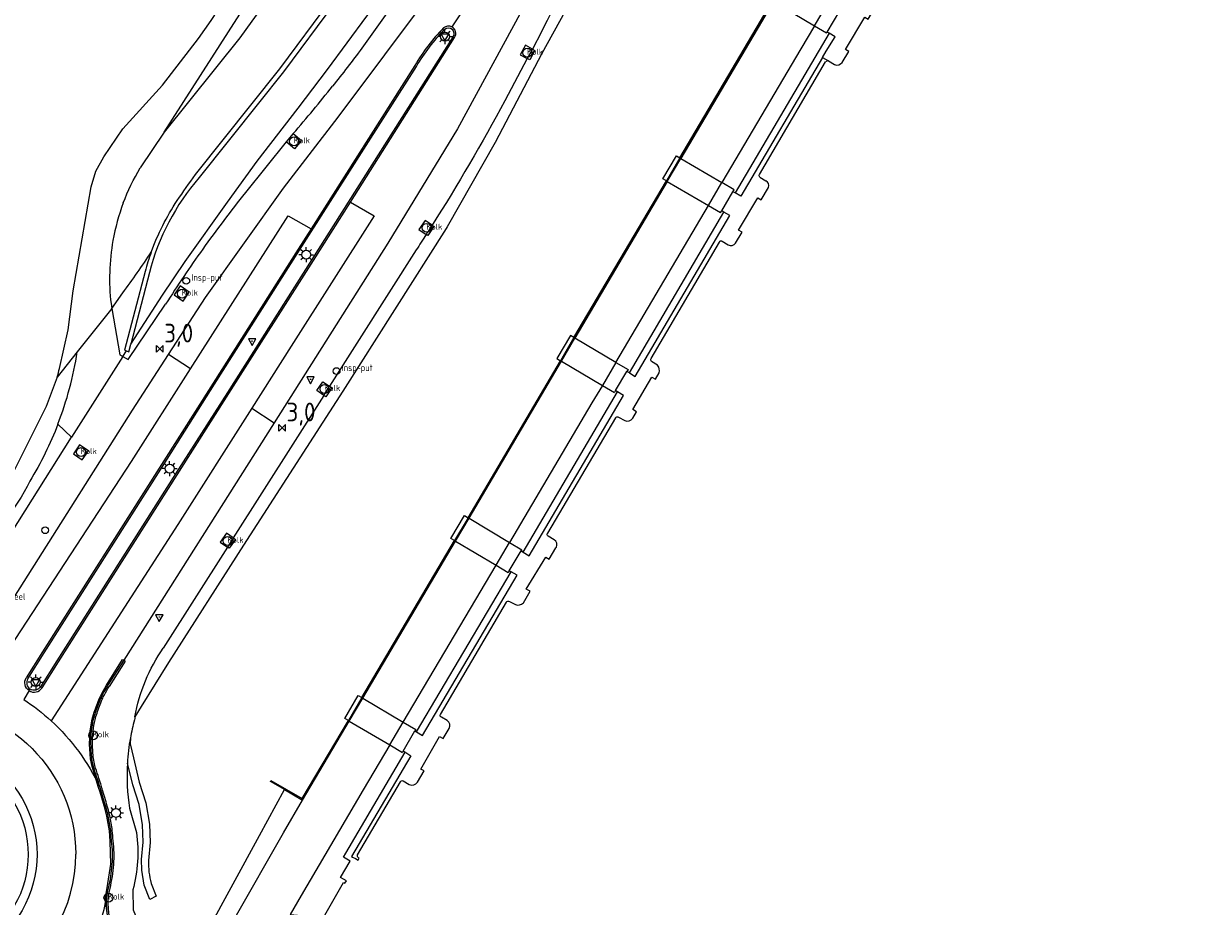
# Model space of a CAD drawing. Extents: x 165936 to 168762, y 445225 to 450407.
# Tile 47 of 69: x 167977 to 168135, y 448122 to 448241. Entities that reach past the tile are written whole.
import ezdxf

# ---------------------------------------------------------------- set-up
doc = ezdxf.new("R2010")
doc.units = 0
doc.header["$LTSCALE"] = 4
doc.layers.get('0').update_dxf_attribs({"linetype": 'CONTINUOUS'})
for name, color, linetype in [('G_BTD', 3, 'CONTINUOUS'), ('G_OWG', 6, 'CONTINUOUS'), ('G_OWT', 6, 'CONTINUOUS'), ('G_WGD', 7, 'CONTINUOUS'), ('G_WGDP1', 2, 'ByLayer'), ('G_WGI', 1, 'CONTINUOUS'), ('G_WTD', 5, 'CONTINUOUS'), ('LSHD', 3, 'CONTINUOUS'), ('LWGI', 7, 'CONTINUOUS'), ('PPALHM', 10, 'CONTINUOUS')]:
    doc.layers.add(name, color=color, linetype=linetype)
for name, color, linetype, true_color in [('PBRD', 7, 'CONTINUOUS', 0xbd2877), ('PINS', 7, 'CONTINUOUS', 0xbd2877), ('PPAL', 7, 'CONTINUOUS', 0xbd2877), ('PPUT', 7, 'CONTINUOUS', 0xbd2877)]:
    doc.layers.add(name, color=color, linetype=linetype, true_color=true_color)
doc.styles.add('ISO', font='ISO')

# ---------------------------------------------------------------- blocks, each defined once
blk = doc.blocks.new('lichtmast')
at = {"color": 0}
for p, q in [((-0.6, 0), (-1, 0)), ((-0.71, 0.71), (-0.42, 0.42)), ((0, 0.6), (0, 1)), ((0.42, 0.42), (0.71, 0.71)), ((0.6, 0), (1, 0)), ((-0.42, -0.42), (-0.71, -0.71)), ((0, -0.6), (0, -1)), ((0.42, -0.42), (0.71, -0.71))]:
    blk.add_line(p, q, dxfattribs=at)
blk.add_circle((0, 0), 0.6, dxfattribs=at)
blk = doc.blocks.new('verkeersbord')
at = {"color": 0}
for p, q in [((0.5, 0.32), (-0.5, 0.32)), ((-0.5, 0.32), (0, -0.6)), ((0, -0.6), (0.5, 0.32))]:
    blk.add_line(p, q, dxfattribs=at)
blk = doc.blocks.new('kolk')
at = {"color": 0}
blk.add_circle((0, 0), 0.6, dxfattribs=at)
at = {"color": 0, "linetype": 'Continuous', "style": 'ISO'}
blk.add_attdef('KOLK', (-0.04, -0.26), '', height=0.8, dxfattribs=at)
blk = doc.blocks.new('klok')
at = {"color": 0}
blk.add_circle((0, 0), 0.45, dxfattribs=at)
at = {"style": 'ISO'}
blk.add_attdef('KLOK', (0.7, 0), '', height=0.9, dxfattribs=at)
blk = doc.blocks.new('zonnepaneel')
at = {"color": 0}
blk.add_circle((0, 0), 0.45, dxfattribs=at)
at = {"color": 0, "style": 'ISO'}
blk.add_attdef('ZONNEPANEEL', (0.7, 0), '', height=0.9, dxfattribs=at)
blk = doc.blocks.new('verkeersteller')
at = {"color": 0}
blk.add_circle((0, 0), 0.45, dxfattribs=at)
blk = doc.blocks.new('verkeersbord-pl')
at = {"linetype": 'Continuous'}
blk.add_circle((0, 0), 0.03, dxfattribs=at)
blk = doc.blocks.new('kilometerpaal')
at = {"color": 0}
for p, q in [((-0.44, 0.44), (0.44, -0.44)), ((-0.44, -0.44), (-0.44, 0.44)), ((0.44, 0.44), (-0.44, -0.44)), ((0.44, -0.44), (0.44, 0.44))]:
    blk.add_line(p, q, dxfattribs=at)
at = {"color": 0, "style": 'ISO'}
blk.add_attdef('KILOMETERPAAL', (0.59, 0.87), '', height=2.5, dxfattribs=at)

msp = doc.modelspace()

# ---------------------------------------------------------------- linework, layer by layer
at = {"layer": 'G_BTD', "linetype": 'Continuous', "transparency": 33554687}
for points in [[(168104.581, 448393.295), (168088.577, 448365.237), (168057.685, 448316.051), (168024.633, 448265.491), (168005.505, 448238.892), (167995.4, 448226.231)], [(168135.375, 448382.074), (168128.956, 448371.001), (168118.574, 448353.724), (168107.887, 448336.635), (168096.291, 448318.825), (168084.362, 448301.236), (168066.39, 448273.73), (168046.018, 448236.763), (168039.74, 448224.842), (168033.323, 448213.562), (168033.196, 448213.338), (168019.346, 448191.496), (168006.015, 448170.874), (167995.976, 448155.11), (167992.309, 448149.249), (167991.461, 448147.847)], [(168064.509, 448222.805), (168076.932, 448243.832)], [(168050.309, 448198.693), (168062.717, 448219.711)], [(168036.122, 448174.543), (168048.505, 448195.589)], [(167982.955, 448185.353), (167981.138, 448187.108)], [(168021.878, 448150.42), (168034.293, 448171.482)], [(168011.515, 448138.1), (168009.637, 448139.194), (168009.702, 448139.323), (168013.883, 448136.887), (168020.076, 448147.347)], [(167990.846, 448145.012), (167990.827, 448144.224), (167991.255, 448142.343), (167992.036, 448139.09), (167992.924, 448136.313), (167993.407, 448133.438), (167993.493, 448130.998), (167993.287, 448128.566)], [(167993.621, 448125.51), (167994.302, 448123.791), (167993.461, 448123.344), (167992.702, 448125.26), (167992.387, 448127.297), (167992.353, 448128.702), (167992.549, 448131.022), (167992.467, 448133.348), (167992.006, 448136.09), (167991.16, 448138.739), (167990.446, 448141.633)]]:
    msp.add_lwpolyline(points, dxfattribs=at)
for points in [[(167981.138, 448187.108, 0.052856), (167983.736, 448196.788)], [(167981.138, 448187.108, -0.0450077), (167977.36, 448179.444)], [(167977.36, 448179.444, -0.1289625), (167969.002, 448169.768)], [(167993.287, 448128.566, 0.071988), (167993.621, 448125.51)]]:
    msp.add_lwpolyline(points, format="xyb", dxfattribs=at)
at = {"layer": 'G_OWG', "linetype": 'Continuous', "transparency": 33554687}
for points in [[(167990.91, 448197.81), (167995.14, 448204.371), (167998.214, 448208.915), (168003.883, 448216.834), (168007.862, 448222.342), (168013.35, 448229.459), (168017.257, 448234.644), (168022.56, 448241.768), (168027.108, 448247.878), (168052.871, 448287.375), (168054.202, 448286.502)], [(167999.57, 448220.562), (168010.889, 448234.744), (168017.713, 448243.924), (168027.121, 448257.092)], [(168027.649, 448256.715), (168018.234, 448243.537), (168011.396, 448234.339), (168008.032, 448230.124), (168000.077, 448220.157)], [(168045.971, 448239.679), (168044.749, 448237.385)], [(168044.749, 448237.385), (168043.804, 448237.893), (168043.117, 448236.616), (168044.067, 448236.105)], [(168044.749, 448237.385), (168045.081, 448237.206), (168044.394, 448235.929), (168044.067, 448236.105)], [(168044.749, 448237.385), (168044.067, 448236.105)], [(168044.067, 448236.105), (168041.047, 448230.435)], [(168012.687, 448226.04), (168011.755, 448224.929)], [(168012.687, 448226.04), (168013.798, 448225.108), (168012.867, 448223.997), (168011.755, 448224.929)], [(168011.755, 448224.929), (168006.274, 448218.134)], [(168031.296, 448213.751), (168030.36, 448214.394), (168029.539, 448213.199), (168030.516, 448212.528)], [(168031.296, 448213.751), (168031.555, 448213.573), (168030.734, 448212.378), (168030.516, 448212.528)], [(168029.166, 448210.443), (168017.563, 448192.163)], [(167992.822, 448207.555), (167990.056, 448196.986), (167990.324, 448196.901)], [(167993.393, 448207.411), (167990.91, 448197.81)], [(167997.91, 448203.596), (167998.731, 448204.791), (167997.536, 448205.612), (167996.715, 448204.417), (167997.91, 448203.596)], [(167988.368, 448202.606), (167989.816, 448204.679)], [(167988.368, 448202.606), (167989.451, 448196.378), (167989.842, 448196.146)], [(167989.842, 448196.146), (167990.535, 448195.736), (167995.577, 448203.167)], [(167990.324, 448196.901), (167990.648, 448196.798), (167990.91, 448197.81)], [(167989.842, 448196.146), (167982.955, 448185.353)], [(167989.842, 448196.146), (167990.324, 448196.901)], [(168016.785, 448190.938), (168015.843, 448191.585), (168016.664, 448192.78), (168017.563, 448192.163)], [(168016.785, 448190.938), (168004.649, 448171.83)], [(168017.563, 448192.163), (168017.859, 448191.959), (168017.038, 448190.764), (168016.785, 448190.938)], [(168016.785, 448190.938), (168017.563, 448192.163)], [(167933.489, 448159.254), (167940.652, 448155.304), (167942.612, 448154.78), (167943.398, 448154.729), (167944.873, 448154.795), (167946.455, 448154.996), (167951.56, 448157.277), (167954.971, 448158.481), (167957.063, 448159.037), (167958.71, 448159.342), (167960.998, 448159.603), (167962.882, 448159.784), (167964.694, 448159.922), (167965.866, 448160.453), (167967.397, 448161.583), (167970.203, 448165.785), (167970.466, 448165.606), (167982.955, 448185.353)], [(167984.398, 448182.304), (167985.219, 448183.499), (167984.024, 448184.32), (167983.203, 448183.125), (167984.398, 448182.304)], [(168004.649, 448171.83), (168003.73, 448172.462), (168002.909, 448171.267), (168003.871, 448170.606)], [(168003.871, 448170.606), (167995.266, 448157.066)], [(168004.649, 448171.83), (168004.925, 448171.641), (168004.104, 448170.446), (168003.871, 448170.606)], [(168004.649, 448171.83), (168003.871, 448170.606)], [(167991.461, 448147.847), (167991.426, 448147.641), (167991.392, 448147.435)], [(167990.744, 448135.586), (167991.659, 448132.326)], [(167991.179, 448124.633), (167991.2, 448121.955), (167993.539, 448116.305), (167995.23, 448116.694), (167995.529, 448116.763)]]:
    msp.add_lwpolyline(points, dxfattribs=at)
for points in [[(168058.363, 448263.506, 0.0127538), (168045.971, 448239.679)], [(168025.447, 448242.506, -0.0096521), (168021.877, 448237.493)], [(168021.877, 448237.493, -0.0098822), (168017.953, 448232.416)], [(168012.687, 448226.04, 0.0101256), (168017.953, 448232.416)], [(168041.047, 448230.435, -0.0179017), (168031.296, 448213.751)], [(168000.077, 448220.157, 0.1154899), (167993.393, 448207.411)], [(167997.117, 448217.062, -0.0008434), (167999.57, 448220.562)], [(168006.274, 448218.134, 0.0143756), (168000.551, 448210.566)], [(167993.647, 448210.161, -0.0588816), (167997.117, 448217.062)], [(168031.296, 448213.751, -0.0015332), (168030.516, 448212.528)], [(168030.516, 448212.528, -0.0026841), (168029.166, 448210.443)], [(167989.816, 448204.679, 0.0162182), (167993.647, 448210.161)], [(167993.647, 448210.161, 0.0211701), (167992.822, 448207.555)], [(168000.551, 448210.566, 0.0135012), (167995.577, 448203.167)], [(167991.461, 448147.847, -0.1081927), (167995.266, 448157.066)], [(167991.392, 448147.435, 0.02236), (167990.846, 448145.012)], [(167990.846, 448145.012, 0.0302184), (167990.446, 448141.633)], [(167963.326, 448143.209, -1.0001086), (167963.326, 448115.588)], [(167990.446, 448141.633, 0.0538323), (167990.744, 448135.586)], [(167991.659, 448132.326, -0.1029474), (167991.179, 448124.633)]]:
    msp.add_lwpolyline(points, format="xyb", dxfattribs=at)
at = {"layer": 'G_OWT', "linetype": 'Continuous', "transparency": 33554687}
for points in [[(167995.4, 448226.231), (168050.589, 448312.372), (168075.505, 448355.129)], [(168084.533, 448239.502), (168071.915, 448218.106)], [(167995.4, 448226.231), (167992.164, 448221.449)], [(168057.78, 448193.956), (168070.436, 448215.524)], [(167988.368, 448202.606), (167983.736, 448196.788)], [(167988.256, 448203.247), (167988.368, 448202.606)], [(167983.736, 448196.788), (167981.02, 448193.377)], [(168043.53, 448169.92), (168056.182, 448191.422)], [(168029.232, 448145.841), (168041.907, 448167.282)], [(168016.725, 448120.948), (168019.424, 448125.63), (168019.611, 448125.53), (168019.805, 448125.871), (168019.023, 448126.316), (168020.329, 448128.502), (168019.408, 448129.052), (168019.721, 448129.578), (168027.685, 448143.1)], [(168001.081, 448118.987), (168008.182, 448131.951), (168011.515, 448138.1)], [(168011.515, 448138.1), (168013.934, 448136.69)]]:
    msp.add_lwpolyline(points, dxfattribs=at)
for points in [[(167989.896, 448216.746, -0.0451412), (167992.164, 448221.449)], [(167989.896, 448216.746, 0.0451173), (167988.513, 448211.711)], [(167988.513, 448211.711, 0.0367237), (167988.072, 448207.488)], [(167988.072, 448207.488, 0.0367861), (167988.256, 448203.247)]]:
    msp.add_lwpolyline(points, format="xyb", dxfattribs=at)
at = {"layer": 'G_WGD', "linetype": 'Continuous', "transparency": 33554687}
for points in [[(167995.961, 448196.417), (168000.899, 448204.076), (168011.374, 448218.709), (168018.726, 448228.243), (168031.2, 448245.002), (168044.39, 448264.905), (168052.921, 448278.196)], [(168056.379, 448275.977), (168056.048, 448275.452), (168050.501, 448266.782), (168037.028, 448245.012), (168033.943, 448240.353)], [(168060.03, 448273.633), (168056.844, 448268.388), (168048.458, 448252.595), (168043.325, 448242.569), (168034.701, 448226.688), (168025.367, 448211.332), (168010.126, 448187.285)], [(168084.267, 448239.659), (168085.949, 448242.507)], [(168086.293, 448235.586), (168087.171, 448237.05), (168086.735, 448237.312), (168089.334, 448241.66), (168089.777, 448241.395), (168090.545, 448242.676)], [(168020.366, 448216.866), (168034.319, 448238.925)], [(168084.16, 448237.098), (168085.33, 448239.031), (168084.533, 448239.502)], [(168084.533, 448239.502), (168084.267, 448239.659)], [(168083.65, 448236.233), (168084.16, 448237.098)], [(168083.65, 448236.233), (168072.702, 448217.668), (168071.915, 448218.106)], [(168075.19, 448220.569), (168084.042, 448235.658)], [(168083.65, 448236.233), (168084.437, 448235.782)], [(168084.437, 448235.782), (168085.252, 448235.315)], [(168028.987, 448235.181), (168015.073, 448213.288)], [(168062.717, 448219.711), (168062.252, 448219.983), (168064.064, 448223.066), (168064.509, 448222.805)], [(168064.509, 448222.805), (168062.717, 448219.711)], [(168075.256, 448220.2), (168076.053, 448219.698)], [(168070.129, 448215.699), (168071.643, 448218.257)], [(168071.915, 448218.106), (168071.643, 448218.257)], [(168071.986, 448211.341), (168072.862, 448212.828), (168072.397, 448213.102), (168074.969, 448217.415), (168075.413, 448217.153), (168076.401, 448218.83)], [(168004.058, 448191.197), (168015.397, 448209.011), (168020.366, 448216.866)], [(168020.366, 448216.866), (168023.523, 448215.034), (168012.387, 448197.543), (168007.115, 448189.226)], [(167998.913, 448194.514), (168011.985, 448215.036), (168015.073, 448213.288)], [(168057.78, 448193.956), (168058.551, 448193.492), (168071.218, 448215.079), (168070.436, 448215.524)], [(168070.436, 448215.524), (168070.129, 448215.699)], [(168015.073, 448213.288), (168013.331, 448210.548), (168001.933, 448192.567)], [(168070.212, 448211.617), (168071.015, 448211.141)], [(168060.662, 448195.882), (168069.845, 448211.504)], [(168050.309, 448198.693), (168049.842, 448198.968), (168048.013, 448195.877), (168048.505, 448195.589)], [(168050.309, 448198.693), (168048.505, 448195.589)], [(167974.692, 448162.933), (167991.149, 448188.954), (167995.961, 448196.417)], [(167998.913, 448194.514), (167995.961, 448196.417)], [(167971.732, 448152.671), (167991, 448182.089), (167998.913, 448194.514)], [(168055.913, 448191.592), (168057.427, 448194.168)], [(168057.78, 448193.956), (168057.427, 448194.168)], [(168061.539, 448194.984), (168060.732, 448195.483)], [(168001.933, 448192.567), (167995.041, 448181.695), (167979.057, 448156.55), (167976.893, 448153.092)], [(168058.206, 448187.908), (168058.697, 448188.744), (168058.197, 448189.037), (168060.775, 448193.388), (168061.258, 448193.105), (168061.754, 448193.95)], [(167978.999, 448151.744), (167981.203, 448155.22), (167997.106, 448180.275), (168004.058, 448191.197)], [(168043.53, 448169.92), (168044.299, 448169.453), (168056.944, 448190.942), (168056.182, 448191.422)], [(168056.182, 448191.422), (168055.913, 448191.592)], [(168007.115, 448189.226), (167997.229, 448173.63), (167980.215, 448147.323)], [(168007.115, 448189.226), (168010.126, 448187.285)], [(168046.805, 448172.47), (168055.919, 448187.951)], [(168056.304, 448188.046), (168057.133, 448187.571)], [(168010.126, 448187.285), (167989.949, 448155.45)], [(168034.293, 448171.482), (168033.825, 448171.76), (168035.628, 448174.837), (168036.122, 448174.543)], [(168036.122, 448174.543), (168034.293, 448171.482)], [(168047.681, 448171.588), (168046.866, 448172.09)], [(168043.539, 448163.139), (168044.45, 448164.675), (168043.929, 448164.984), (168046.557, 448169.252), (168047.007, 448168.985), (168047.899, 448170.49), (168047.965, 448170.602)], [(168041.65, 448167.422), (168043.239, 448170.097)], [(168043.239, 448170.097), (168043.53, 448169.92)], [(168029.232, 448145.841), (168030.014, 448145.35), (168042.727, 448166.836), (168041.907, 448167.282)], [(168041.907, 448167.282), (168041.65, 448167.422)], [(168032.445, 448148.182), (168041.259, 448163.225)], [(168041.674, 448163.316), (168042.469, 448162.899)], [(167989.949, 448155.45), (167987.796, 448152.03)], [(167977.273, 448151.358), (167976.544, 448150.165)], [(168020.076, 448147.347), (168019.603, 448147.625), (168021.397, 448150.704), (168021.878, 448150.42)], [(168021.878, 448150.42), (168020.076, 448147.347)], [(168033.334, 448147.334), (168032.566, 448147.809)], [(168027.424, 448143.263), (168029.003, 448145.984)], [(168029.003, 448145.984), (168029.232, 448145.841)], [(168029.336, 448139.103), (168030.218, 448140.598), (168029.796, 448140.847), (168032.307, 448145.217), (168032.781, 448144.937), (168033.582, 448146.295)], [(168027.685, 448143.1), (168027.424, 448143.263)], [(168027.685, 448143.1), (168027.77, 448143.048), (168028.449, 448142.625), (168020.497, 448129.121), (168020.648, 448129.037), (168021.012, 448128.835), (168021.378, 448128.631), (168021.53, 448128.898), (168021.426, 448128.955)], [(168021.307, 448129.337), (168027.054, 448139.13)], [(168027.442, 448139.277), (168028.217, 448138.768)], [(167986.74, 448138.425), (167986.926, 448137.801), (167987.259, 448136.663), (167987.592, 448135.524)], [(167988.177, 448132.593), (167988.233, 448131.886), (167988.289, 448131.18)]]:
    msp.add_lwpolyline(points, dxfattribs=at)
for points in [[(168032.833, 448240.214, 0.0584469), (168028.987, 448235.181)], [(168033.943, 448240.353, 0.3089034), (168032.833, 448240.214)], [(168034.319, 448238.925, 0.4463362), (168033.943, 448240.353)], [(168084.437, 448235.782, 0.2788201), (168084.042, 448235.658)], [(168085.252, 448235.315, 0.3600849), (168086.293, 448235.586)], [(168075.256, 448220.2, -0.4170891), (168075.19, 448220.569)], [(168076.401, 448218.83, 0.3983316), (168076.053, 448219.698)], [(168069.845, 448211.504, -0.6507761), (168070.212, 448211.617)], [(168071.015, 448211.141, 0.3831872), (168071.986, 448211.341)], [(168060.732, 448195.483, -0.4314309), (168060.662, 448195.882)], [(168061.754, 448193.95, 0.2293459), (168061.539, 448194.984)], [(168055.919, 448187.951, -0.4544357), (168056.304, 448188.046)], [(168057.133, 448187.571, 0.3588289), (168058.206, 448187.908)], [(168046.866, 448172.09, -0.4707516), (168046.805, 448172.47)], [(168047.965, 448170.602, 0.383131), (168047.681, 448171.588)], [(168041.259, 448163.225, -0.5134014), (168041.674, 448163.316)], [(168042.469, 448162.899, 0.3234429), (168043.539, 448163.139)], [(167977.273, 448151.358, -0.4174519), (167976.893, 448153.092)], [(167977.273, 448151.358, 0.4299031), (167978.999, 448151.744)], [(167987.796, 448152.03, 0.0164143), (167987.14, 448150.925)], [(167976.544, 448150.165, -0.040976), (167980.215, 448147.323)], [(167986.845, 448150.3, 0.0109375), (167986.138, 448148.405)], [(167987.14, 448150.925, 0.0304198), (167986.845, 448150.3)], [(167943.492, 448129.441, -0.999975), (167983.525, 448129.441)], [(167986.138, 448148.405, 0.0222999), (167985.874, 448147.52)], [(168032.566, 448147.809, -0.6080781), (168032.445, 448148.182)], [(167980.215, 448147.323, -0.0987551), (167986.74, 448138.425)], [(167985.874, 448147.52, 0.0343578), (167985.596, 448145.946)], [(168033.582, 448146.295, 0.3944228), (168033.334, 448147.334)], [(167985.596, 448145.946, 0.0305697), (167985.52, 448144.18)], [(167963.325, 448144.414, -1.0003665), (167963.325, 448114.397)], [(167985.52, 448144.18, 0.0236495), (167985.648, 448142.235)], [(167985.648, 448142.235, 0.0447788), (167985.851, 448141.235)], [(167985.851, 448141.235, 0.0089865), (167986.275, 448139.893)], [(167986.275, 448139.893, -0.0075943), (167986.74, 448138.425)], [(168027.054, 448139.13, -0.4355428), (168027.442, 448139.277)], [(168028.217, 448138.768, 0.3510459), (168029.336, 448139.103)], [(167987.592, 448135.524, -0.0207084), (167987.832, 448134.546)], [(167987.832, 448134.546, -0.0106904), (167988.177, 448132.593)], [(167988.289, 448131.18, -0.0519218), (167988.369, 448128.06)], [(167943.492, 448129.441, 1.000025), (167983.525, 448129.441)], [(168021.426, 448128.955, -0.3739394), (168021.307, 448129.337)], [(167988.369, 448128.06, -0.0388511), (167987.874, 448124.895)], [(167987.874, 448124.895, 0.029883), (167987.607, 448123.389)], [(167974.521, 448106.512, 0.2458737), (167987.607, 448123.389)], [(167987.607, 448123.389, 0.0801279), (167988.345, 448118.595)]]:
    msp.add_lwpolyline(points, format="xyb", dxfattribs=at)
at = {"layer": 'G_WGDP1', "transparency": 33554687}
for points in [[(168077.06, 448243.756), (168082.566, 448240.509)], [(168082.566, 448240.509), (168084.2, 448239.545), (168084.267, 448239.659)], [(168064.509, 448222.805), (168064.667, 448222.712)], [(168064.667, 448222.712), (168070.164, 448219.483)], [(168062.717, 448219.711), (168062.841, 448219.638)], [(168062.841, 448219.638), (168068.353, 448216.41)], [(168071.643, 448218.257), (168071.8, 448218.522), (168070.164, 448219.483)], [(168068.353, 448216.41), (168069.984, 448215.455), (168070.129, 448215.699)], [(168050.309, 448198.693), (168050.447, 448198.611)], [(168055.945, 448195.368), (168050.447, 448198.611)], [(168048.505, 448195.589), (168048.633, 448195.514)], [(168048.633, 448195.514), (168054.132, 448192.293)], [(168055.945, 448195.368), (168057.569, 448194.41), (168057.427, 448194.168)], [(168054.132, 448192.293), (168055.763, 448191.337)], [(168055.913, 448191.592), (168055.763, 448191.337)], [(168036.122, 448174.543), (168036.254, 448174.465)], [(168036.254, 448174.465), (168041.686, 448171.236)], [(168034.293, 448171.482), (168034.424, 448171.405)], [(168034.424, 448171.405), (168039.873, 448168.17)], [(168041.686, 448171.236), (168043.334, 448170.256)], [(168043.334, 448170.256), (168043.239, 448170.097)], [(168039.873, 448168.17), (168041.515, 448167.195)], [(168041.65, 448167.422), (168041.515, 448167.195)], [(168021.878, 448150.42), (168022.007, 448150.345)], [(168022.007, 448150.345), (168027.44, 448147.14)], [(168020.076, 448147.347), (168020.2, 448147.274)], [(168020.2, 448147.274), (168025.631, 448144.081)], [(168027.44, 448147.14), (168029.104, 448146.159)], [(168029.104, 448146.159), (168029.003, 448145.984)], [(168025.631, 448144.081), (168027.322, 448143.087)], [(168027.424, 448143.263), (168027.322, 448143.087)]]:
    msp.add_lwpolyline(points, dxfattribs=at)
at = {"layer": 'G_WGI', "linetype": 'Continuous', "transparency": 33554687}
for points in [[(168033.005, 448240.033, -0.871836), (168034.109, 448239.061)], [(168029.2, 448235.05, -0.0582818), (168033.005, 448240.033)], [(167977.104, 448152.957, 0.4170876), (167977.407, 448151.569)], [(167978.788, 448151.878, -0.4133511), (167977.407, 448151.569)], [(167987.359, 448150.805, -0.0168796), (167988.008, 448151.897)], [(167986.374, 448148.322, -0.0102335), (167987.077, 448150.208)], [(167987.077, 448150.208, -0.0304726), (167987.359, 448150.805)], [(167986.117, 448147.46, -0.024279), (167986.374, 448148.322)], [(167985.845, 448145.919, -0.0349831), (167986.117, 448147.46)], [(167985.77, 448144.185, -0.0305579), (167985.845, 448145.919)], [(167985.896, 448142.263, -0.0229307), (167985.77, 448144.185)], [(167986.091, 448141.306, -0.0449808), (167985.896, 448142.263)], [(167986.512, 448139.972, -0.0083596), (167986.091, 448141.306)], [(167986.979, 448138.497, 0.0073635), (167986.512, 448139.972)], [(167987.165, 448137.871, 0.0029357), (167986.979, 448138.497)], [(167987.832, 448135.594, 0.0005229), (167987.165, 448137.871)], [(167988.077, 448134.595, 0.0209863), (167987.832, 448135.594)], [(167988.425, 448132.622, 0.0110742), (167988.077, 448134.595)], [(167988.537, 448131.212, 0.0014095), (167988.425, 448132.622)], [(167988.618, 448128.041, 0.051394), (167988.537, 448131.212)], [(167988.117, 448124.837, 0.0390354), (167988.618, 448128.041)], [(167987.857, 448123.374, -0.0299787), (167988.117, 448124.837)], [(167988.581, 448118.677, -0.0800204), (167987.857, 448123.374)]]:
    msp.add_lwpolyline(points, format="xyb", dxfattribs=at)
for points in [[(168034.109, 448239.061), (168015.186, 448209.145), (168003.848, 448191.332), (167996.895, 448180.409), (167980.99, 448155.352), (167978.788, 448151.878)], [(167977.104, 448152.957), (167979.269, 448156.418), (167995.252, 448181.561), (168002.143, 448192.432), (168013.542, 448210.414), (168029.2, 448235.05)], [(167989.949, 448155.45), (167990.161, 448155.318), (167988.008, 448151.897)]]:
    msp.add_lwpolyline(points, dxfattribs=at)
at = {"layer": 'G_WTD', "linetype": 'Continuous', "transparency": 33554687}
for points in [[(167981.353, 448194.568), (167982.495, 448199.723), (167983.174, 448204.978), (167985.605, 448218.899), (167986.225, 448221.005), (167987.294, 448222.923), (167989.833, 448226.67), (167995.137, 448232.557), (167999.997, 448238.815), (168001.685, 448241.228), (168003.305, 448243.683), (168005.609, 448247.946), (168019.745, 448268.747), (168034.851, 448290.205), (168049.472, 448314.006), (168059.045, 448330.777), (168073.606, 448355.193)], [(168077.06, 448243.756), (168064.667, 448222.712)], [(168082.566, 448240.509), (168084.386, 448243.592)], [(168082.566, 448240.509), (168080.722, 448237.387), (168070.164, 448219.483)], [(168062.841, 448219.638), (168064.667, 448222.712)], [(168050.447, 448198.611), (168062.841, 448219.638)], [(168068.353, 448216.41), (168070.164, 448219.483)], [(168055.945, 448195.368), (168068.353, 448216.41)], [(168048.633, 448195.514), (168050.447, 448198.611)], [(168036.254, 448174.465), (168048.633, 448195.514)], [(168055.945, 448195.368), (168054.132, 448192.293)], [(167981.02, 448193.377), (167979.544, 448189.459), (167975.317, 448180.97)], [(168054.132, 448192.293), (168052.736, 448189.926), (168041.686, 448171.236)], [(168034.424, 448171.405), (168036.254, 448174.465)], [(168022.007, 448150.345), (168034.424, 448171.405)], [(168039.873, 448168.17), (168041.686, 448171.236)], [(168027.44, 448147.14), (168039.873, 448168.17)], [(168020.2, 448147.274), (168022.007, 448150.345)], [(168013.934, 448136.69), (168020.2, 448147.274)], [(168025.631, 448144.081), (168027.44, 448147.14)], [(168025.631, 448144.081), (168022.08, 448138.074), (168013.751, 448123.89), (168012.285, 448121.328), (168016.725, 448120.948)], [(168004.876, 448120.943), (168011.361, 448132.302), (168013.934, 448136.69)]]:
    msp.add_lwpolyline(points, dxfattribs=at)
msp.add_lwpolyline([(167981.02, 448193.377, 0.0043245), (167981.353, 448194.568)], format="xyb", dxfattribs=at)
at = {"layer": 'LSHD', "linetype": 'Continuous', "lineweight": -3, "transparency": 33554687}
for points in [[(168064.667, 448222.712), (168077.06, 448243.756)], [(168062.841, 448219.638), (168050.447, 448198.611)], [(168036.254, 448174.465), (168048.633, 448195.514)], [(168022.007, 448150.345), (168034.424, 448171.405)]]:
    msp.add_lwpolyline(points, dxfattribs=at)
at = {"layer": 'LWGI', "transparency": 33554687}
msp.add_lwpolyline([(167988.203, 448118.546), (167987.457, 448123.398), (167987.728, 448124.93), (167988.219, 448128.072), (167988.14, 448131.16), (167988.028, 448132.576), (167987.685, 448134.517), (167987.448, 448135.482), (167986.782, 448137.759), (167986.596, 448138.382), (167986.132, 448139.845), (167985.707, 448141.192), (167985.498, 448142.218), (167985.37, 448144.177), (167985.447, 448145.962), (167985.728, 448147.556), (167985.996, 448148.454, -0.0104398), (167986.706, 448150.355), (167987.008, 448150.997), (167987.669, 448152.11), (167989.812, 448155.514), (167989.949, 448155.45)], format="xyb", dxfattribs=at)

# ---------------------------------------------------------------- block references
at = {"layer": 'PBRD', "transparency": 33554687}
for p in [(168033.032, 448239.064), (168007.165, 448198.221), (168015.005, 448193.116), (167994.723, 448161.222), (167978.162, 448152.507)]:
    msp.add_blockref('verkeersbord', p, dxfattribs=at)
at = {"layer": 'PINS', "transparency": 33554687}
msp.add_blockref('zonnepaneel', (167969.84, 448163.53), dxfattribs=at).add_auto_attribs({'ZONNEPANEEL': 'Zonnepaneel'})
at = {"layer": 'PPAL', "transparency": 33554687}
for name, p in [('lichtmast', (168033.03, 448239.055)), ('lichtmast', (168014.423, 448209.809)), ('verkeersbord-pl', (168007.165, 448198.221)), ('verkeersbord-pl', (168015.005, 448193.116)), ('lichtmast', (167996.107, 448181.134)), ('verkeersteller', (167979.433, 448172.858)), ('verkeersbord-pl', (167994.723, 448161.222)), ('lichtmast', (167978.162, 448152.507)), ('lichtmast', (167988.919, 448134.972))]:
    msp.add_blockref(name, p, dxfattribs=at)
at = {"layer": 'PPALHM', "transparency": 33554687}
for p in [(167994.796, 448197.173), (168011.189, 448186.599)]:
    msp.add_blockref('kilometerpaal', p, dxfattribs=at).add_auto_attribs({'KILOMETERPAAL': '3,0'})
at = {"layer": 'PPUT', "transparency": 33554687}
for name, p, values in [('kolk', (168044.079, 448236.883), {'KOLK': 'Kolk'}), ('kolk', (168012.8, 448224.993), {'KOLK': 'Kolk'}), ('kolk', (168030.57, 448213.412), {'KOLK': 'Kolk'}), ('klok', (167998.341, 448206.303), {'KLOK': 'Insp-put'}), ('kolk', (167997.782, 448204.589), {'KOLK': 'Kolk'}), ('klok', (168018.496, 448194.208), {'KLOK': 'Insp-put'}), ('kolk', (168016.874, 448191.798), {'KOLK': 'Kolk'}), ('kolk', (167984.234, 448183.338), {'KOLK': 'Kolk'}), ('kolk', (168003.904, 448171.424), {'KOLK': 'Kolk'}), ('kolk', (167985.856, 448145.36), {'KOLK': 'Kolk'}), ('kolk', (167987.91, 448123.601), {'KOLK': 'Kolk'})]:
    msp.add_blockref(name, p, dxfattribs=at).add_auto_attribs(values)

doc.saveas('drawing.dxf')
